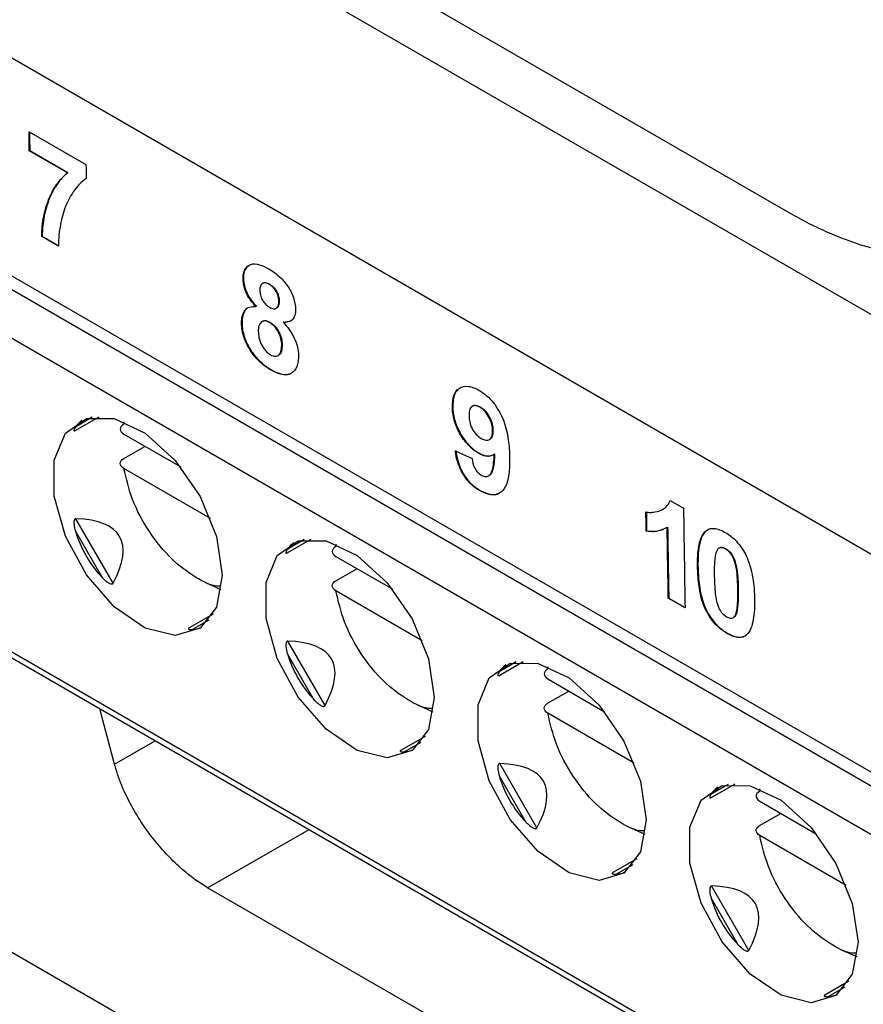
# Model space of a CAD drawing. Header units: millimetres. Extents: x 87 to 936, y -49 to 894.
# Tile 88 of 107: x 755 to 769, y 642 to 658. Entities that reach past the tile are written whole.
import ezdxf

# ---------------------------------------------------------------- set-up
doc = ezdxf.new("R2010")
doc.units = ezdxf.units.MM

msp = doc.modelspace()

# ---------------------------------------------------------------- linework, layer by layer
at = {"color": 7, "linetype": 'Continuous', "lineweight": 25}
for p, q in [((698.501, 693.993), (784.228, 644.504)), ((781.164, 642.273), (750.758, 659.826)), ((734.242, 659.357), (779.623, 633.159)), ((768.003, 654.777), (760.107, 659.335)), ((750.817, 656.158), (779.444, 639.631)), ((755.352, 656.114), (756.302, 655.565)), ((755.364, 655.798), (755.357, 655.794)), ((755.364, 655.798), (755.998, 655.432)), ((755.991, 655.428), (755.357, 655.794)), ((755.998, 655.432), (755.991, 655.428)), ((755.572, 654.369), (755.565, 654.365)), ((755.844, 654.204), (755.565, 654.365)), ((755.572, 654.369), (755.851, 654.208)), ((758.93, 653.66), (758.923, 653.656)), ((759.254, 653.588), (759.247, 653.584)), ((759.367, 653.572), (759.36, 653.568)), ((759.145, 653.201), (759.138, 653.197)), ((759.476, 653.169), (759.483, 653.173)), ((759.526, 653.292), (759.519, 653.288)), ((758.905, 652.923), (758.898, 652.919)), ((759.247, 652.953), (759.24, 652.949)), ((759.374, 652.933), (759.367, 652.929)), ((759.599, 652.939), (759.592, 652.935)), ((759.599, 652.939), (759.721, 652.961)), ((759.575, 652.562), (759.568, 652.558)), ((759.066, 652.449), (759.059, 652.444)), ((759.507, 652.379), (759.514, 652.383)), ((759.396, 652.14), (759.389, 652.136)), ((762.422, 651.525), (762.414, 651.521)), ((762.749, 651.539), (762.742, 651.535)), ((756.122, 651.128), (756.523, 651.36)), ((762.879, 651.523), (762.872, 651.519)), ((756.933, 651.234), (756.941, 651.275)), ((756.935, 651.069), (757.883, 650.522)), ((763.092, 651.13), (763.085, 651.126)), ((763.035, 650.981), (763.042, 650.985)), ((756.933, 650.662), (757.286, 650.866)), ((762.463, 650.791), (762.742, 650.665)), ((762.856, 650.755), (762.849, 650.75)), ((763.12, 650.739), (763.113, 650.735)), ((758.378, 649.665), (756.935, 650.497)), ((763.017, 650.372), (763.025, 650.376)), ((762.875, 650.132), (762.868, 650.128)), ((766.046, 649.961), (766.27, 649.832)), ((756.755, 648.582), (756.133, 649.658)), ((756.126, 649.45), (756.57, 648.68)), ((765.655, 649.455), (765.648, 649.451)), ((766.005, 649.518), (765.998, 649.514)), ((766.681, 649.471), (766.646, 649.456)), ((759.658, 649.087), (760.059, 649.319)), ((760.468, 649.193), (760.476, 649.234)), ((766.866, 649.171), (766.859, 649.167)), ((766.978, 649.156), (766.971, 649.152)), ((760.471, 649.028), (761.419, 648.481)), ((760.468, 648.621), (760.822, 648.825)), ((766.512, 648.868), (766.505, 648.864)), ((744.295, 648.647), (777.304, 629.591)), ((758.558, 648.473), (758.29, 648.593)), ((761.913, 647.624), (760.471, 648.456)), ((767.183, 648.478), (767.176, 648.474)), ((766.024, 648.335), (766.017, 648.331)), ((766.297, 648.17), (766.017, 648.331)), ((766.024, 648.335), (766.297, 648.178)), ((767.158, 648.095), (767.151, 648.091)), ((758.423, 648.069), (758.022, 647.837)), ((767.101, 648.008), (767.108, 648.012)), ((767.001, 647.75), (766.994, 647.746)), ((760.29, 646.541), (759.669, 647.617)), ((759.661, 647.409), (760.106, 646.639)), ((763.193, 647.046), (763.594, 647.278)), ((764.004, 647.152), (764.012, 647.193)), ((764.006, 646.987), (764.954, 646.44)), ((764.004, 646.58), (764.357, 646.784)), ((756.778, 645.565), (756.531, 646.49)), ((762.094, 646.432), (761.825, 646.552)), ((765.449, 645.583), (764.006, 646.415)), ((761.959, 646.028), (761.558, 645.796)), ((763.826, 644.5), (763.205, 645.576)), ((763.197, 645.368), (763.641, 644.598)), ((766.729, 645.005), (767.13, 645.237)), ((767.539, 645.111), (767.547, 645.152)), ((767.542, 644.946), (768.49, 644.399)), ((767.539, 644.539), (767.893, 644.743)), ((765.629, 644.391), (765.361, 644.511)), ((768.984, 643.542), (767.542, 644.374)), ((765.494, 643.987), (765.093, 643.755)), ((776.896, 632.787), (758.332, 643.504)), ((767.361, 642.459), (766.74, 643.535)), ((766.732, 643.327), (767.177, 642.557)), ((769.165, 642.35), (768.897, 642.47)), ((769.03, 641.946), (768.629, 641.714))]:
    msp.add_line(p, q, dxfattribs=at)
at = {"color": 8, "linetype": 'Continuous', "lineweight": 25}
for p, q in [((734.534, 665.332), (779.45, 639.403)), ((779.469, 638.575), (734.18, 664.72)), ((734.18, 659.494), (779.62, 633.262)), ((756.408, 651.351), (756.126, 651.188)), ((759.944, 649.31), (759.661, 649.147)), ((758.076, 647.811), (758.358, 647.974)), ((763.479, 647.269), (763.197, 647.106)), ((756.778, 645.565), (757.458, 645.955)), ((761.611, 645.77), (761.894, 645.933)), ((767.015, 645.228), (766.732, 645.065)), ((758.332, 643.504), (760.023, 644.474)), ((765.147, 643.729), (765.429, 643.892)), ((768.682, 641.688), (768.965, 641.851))]:
    msp.add_line(p, q, dxfattribs=at)
at = {"color": 7, "linetype": 'Continuous', "lineweight": 25, "flags": 128}
for points in [[(758.575, 648.718), (758.48, 648.183), (758.206, 647.831), (757.791, 647.709), (757.292, 647.833), (756.774, 648.187), (756.309, 648.723), (755.959, 649.369), (755.771, 650.037), (755.771, 650.637), (755.959, 651.088), (756.309, 651.33), (756.774, 651.328), (757.292, 651.085), (757.791, 650.632), (758.206, 650.031), (758.48, 649.363), (758.575, 648.718)], [(762.111, 646.677), (762.015, 646.142), (761.742, 645.79), (761.327, 645.668), (760.827, 645.792), (760.31, 646.146), (759.844, 646.682), (759.494, 647.328), (759.306, 647.996), (759.306, 648.596), (759.494, 649.047), (759.844, 649.289), (760.31, 649.287), (760.827, 649.044), (761.327, 648.591), (761.742, 647.99), (762.015, 647.322), (762.111, 646.677)], [(765.646, 644.636), (765.551, 644.101), (765.277, 643.749), (764.863, 643.626), (764.363, 643.751), (763.845, 644.105), (763.38, 644.641), (763.03, 645.287), (762.842, 645.955), (762.842, 646.555), (763.03, 647.006), (763.38, 647.247), (763.845, 647.246), (764.363, 647.003), (764.863, 646.55), (765.277, 645.949), (765.551, 645.281), (765.646, 644.636)], [(769.182, 642.595), (769.086, 642.06), (768.813, 641.708), (768.398, 641.585), (767.898, 641.71), (767.381, 642.064), (766.915, 642.6), (766.565, 643.246), (766.378, 643.914), (766.378, 644.514), (766.565, 644.965), (766.915, 645.206), (767.381, 645.205), (767.898, 644.962), (768.398, 644.509), (768.813, 643.908), (769.086, 643.24), (769.182, 642.595)]]:
    msp.add_lwpolyline(points, dxfattribs=at)
at = {"color": 7, "linetype": 'Continuous', "lineweight": 25}
for centre, major_axis, ratio, start_param, end_param in [((758.119, 650.087), (2.02, -1.057), 0.444531, 2.938632, 3.090972), ((748.4, 644.477), (8.463, 4.885), 0.204676, 5.967402, 6.598996), ((758.119, 650.087), (1.816, 1.049), 0.953495, 2.917197, 3.365347), ((761.655, 648.046), (2.02, -1.057), 0.444531, 2.938632, 3.090972), ((758.119, 650.087), (0.095, 2.277), 0.44448, 3.192324, 3.344497), ((751.935, 642.436), (8.463, 4.885), 0.204676, 5.967402, 6.598996), ((761.655, 648.046), (1.816, 1.049), 0.953495, 2.917197, 3.365347), ((765.19, 646.005), (2.02, -1.057), 0.444531, 2.938632, 3.090972), ((761.655, 648.046), (0.095, 2.277), 0.44448, 3.192324, 3.344497), ((755.471, 640.395), (8.463, 4.885), 0.204676, 5.967402, 6.598996), ((765.19, 646.005), (1.816, 1.049), 0.953495, 2.917197, 3.365347), ((768.726, 643.964), (2.02, -1.057), 0.444531, 2.938632, 3.090972), ((765.19, 646.005), (0.095, 2.277), 0.44448, 3.192324, 3.344497), ((759.006, 638.353), (8.463, 4.885), 0.204676, 5.967402, 6.598996), ((768.726, 643.964), (1.816, 1.049), 0.953495, 2.917197, 3.365347), ((768.726, 643.964), (0.095, 2.277), 0.44448, 3.192324, 3.344497)]:
    msp.add_ellipse(centre, major_axis=major_axis, ratio=ratio, start_param=start_param, end_param=end_param, dxfattribs=at)
for points in [[(755.357, 655.794), (755.356, 655.9), (755.354, 656.007), (755.352, 656.114)], [(755.36, 656.109), (755.361, 656.005), (755.363, 655.902), (755.364, 655.798)], [(756.302, 655.565), (756.304, 655.487), (756.305, 655.409), (756.306, 655.331)], [(765.648, 649.451), (765.647, 649.558), (765.645, 649.664), (765.643, 649.771)], [(765.65, 649.775), (765.652, 649.669), (765.654, 649.562), (765.655, 649.455)], [(766.27, 649.832), (766.278, 649.277), (766.287, 648.723), (766.297, 648.17)], [(766.017, 648.331), (766.01, 648.725), (766.004, 649.119), (765.998, 649.514)], [(766.005, 649.518), (766.011, 649.124), (766.018, 648.729), (766.024, 648.335)]]:
    msp.add_open_spline(points, degree=3, dxfattribs=at)
for points, knots in [([(773.264, 655.843), (773.237, 655.785), (773.184, 655.669), (773.096, 655.505), (773.001, 655.348), (772.9, 655.199), (772.792, 655.058), (772.678, 654.925), (772.458, 654.696), (772.103, 654.413), (771.634, 654.184), (771.187, 654.058), (770.783, 654.003), (770.36, 653.999), (769.916, 654.048), (769.454, 654.15), (769.028, 654.288), (768.652, 654.442), (768.327, 654.596), (768.111, 654.716), (768.003, 654.777)], [0, 0, 0, 0, 0.030428, 0.060812, 0.091194, 0.121613, 0.152111, 0.182728, 0.213503, 0.320363, 0.426719, 0.497341, 0.568001, 0.638605, 0.708979, 0.781724, 0.854499, 0.903197, 0.951643, 1, 1, 1, 1]), ([(755.565, 654.365), (755.566, 654.424), (755.568, 654.483), (755.579, 654.594), (755.587, 654.648), (755.618, 654.806), (755.647, 654.902), (755.721, 655.082), (755.765, 655.164), (755.867, 655.31), (755.926, 655.372), (755.991, 655.428)], [0, 0, 0, 0, 0.125, 0.125, 0.25, 0.25, 0.5, 0.5, 0.75, 0.75, 1, 1, 1, 1]), ([(755.998, 655.432), (755.933, 655.376), (755.873, 655.314), (755.771, 655.166), (755.727, 655.084), (755.653, 654.903), (755.624, 654.807), (755.594, 654.651), (755.586, 654.598), (755.575, 654.487), (755.573, 654.428), (755.572, 654.369)], [0, 0, 0, 0, 0.25, 0.25, 0.5, 0.5, 0.75, 0.75, 0.875, 0.875, 1, 1, 1, 1]), ([(756.306, 655.331), (756.227, 655.283), (756.165, 655.215), (756.054, 655.062), (756.005, 654.976), (755.927, 654.783), (755.898, 654.677), (755.866, 654.509), (755.857, 654.451), (755.846, 654.331), (755.844, 654.268), (755.844, 654.204)], [0, 0, 0, 0, 0.25, 0.25, 0.5, 0.5, 0.75, 0.75, 0.875, 0.875, 1, 1, 1, 1]), ([(758.923, 653.656), (758.923, 653.686), (758.924, 653.716), (758.934, 653.77), (758.942, 653.795), (758.975, 653.858), (759.01, 653.886), (759.093, 653.914), (759.142, 653.911), (759.247, 653.881), (759.3, 653.854), (759.354, 653.825)], [0, 0, 0, 0, 0.125, 0.125, 0.25, 0.25, 0.5, 0.5, 0.75, 0.75, 1, 1, 1, 1]), ([(759.028, 653.886), (759.005, 653.87), (758.957, 653.835), (758.931, 653.746), (758.93, 653.681), (758.93, 653.66)], [0, 0, 0, 0, 0.372464, 0.795752, 1, 1, 1, 1]), ([(759.354, 653.825), (759.408, 653.792), (759.461, 653.757), (759.564, 653.667), (759.615, 653.612), (759.701, 653.488), (759.738, 653.419), (759.786, 653.28), (759.796, 653.213), (759.798, 653.151)], [0, 0, 0, 0, 0.25, 0.25, 0.5, 0.5, 0.75, 0.75, 1, 1, 1, 1]), ([(758.93, 653.66), (758.932, 653.622), (758.935, 653.584), (758.955, 653.503), (758.97, 653.461), (759.027, 653.339), (759.085, 653.265), (759.145, 653.201)], [0, 0, 0, 0, 0.25, 0.25, 0.5, 0.5, 1, 1, 1, 1]), ([(759.138, 653.197), (759.108, 653.229), (759.079, 653.262), (759.026, 653.335), (759.002, 653.374), (758.963, 653.456), (758.949, 653.498), (758.929, 653.579), (758.925, 653.618), (758.923, 653.656)], [0, 0, 0, 0, 0.25, 0.25, 0.5, 0.5, 0.75, 0.75, 1, 1, 1, 1]), ([(759.36, 653.568), (759.338, 653.579), (759.317, 653.589), (759.276, 653.595), (759.258, 653.592), (759.229, 653.573), (759.218, 653.557), (759.204, 653.519), (759.203, 653.494), (759.203, 653.47)], [0, 0, 0, 0, 0.25, 0.25, 0.5, 0.5, 0.75, 0.75, 1, 1, 1, 1]), ([(759.254, 653.587), (759.265, 653.592), (759.287, 653.602), (759.328, 653.592), (759.355, 653.578), (759.367, 653.572)], [0, 0, 0, 0, 0.341852, 0.722041, 1, 1, 1, 1]), ([(759.519, 653.288), (759.518, 653.313), (759.516, 653.338), (759.502, 653.392), (759.491, 653.42), (759.461, 653.473), (759.443, 653.498), (759.403, 653.539), (759.381, 653.554), (759.36, 653.568)], [0, 0, 0, 0, 0.25, 0.25, 0.5, 0.5, 0.75, 0.75, 1, 1, 1, 1]), ([(759.367, 653.572), (759.388, 653.558), (759.409, 653.544), (759.45, 653.503), (759.468, 653.478), (759.497, 653.425), (759.509, 653.397), (759.523, 653.343), (759.525, 653.317), (759.526, 653.292)], [0, 0, 0, 0, 0.25, 0.25, 0.5, 0.5, 0.75, 0.75, 1, 1, 1, 1]), ([(759.203, 653.47), (759.204, 653.444), (759.205, 653.419), (759.219, 653.364), (759.229, 653.335), (759.259, 653.281), (759.278, 653.256), (759.319, 653.214), (759.341, 653.199), (759.363, 653.185)], [0, 0, 0, 0, 0.25, 0.25, 0.5, 0.5, 0.75, 0.75, 1, 1, 1, 1]), ([(758.898, 652.919), (758.898, 652.963), (758.901, 653.005), (758.921, 653.079), (758.937, 653.112), (758.978, 653.163), (759.005, 653.181), (759.067, 653.199), (759.102, 653.2), (759.138, 653.197)], [0, 0, 0, 0, 0.25, 0.25, 0.5, 0.5, 0.75, 0.75, 1, 1, 1, 1]), ([(759.008, 653.178), (759.008, 653.178), (758.973, 653.172), (758.936, 653.103), (758.906, 653.013), (758.905, 652.945), (758.905, 652.923)], [0, 0, 0, 0, 0.007019, 0.407292, 0.80546, 1, 1, 1, 1]), ([(759.363, 653.185), (759.385, 653.174), (759.406, 653.164), (759.447, 653.158), (759.466, 653.162), (759.495, 653.182), (759.505, 653.198), (759.518, 653.239), (759.519, 653.263), (759.519, 653.288)], [0, 0, 0, 0, 0.25, 0.25, 0.5, 0.5, 0.75, 0.75, 1, 1, 1, 1]), ([(759.526, 653.292), (759.525, 653.265), (759.522, 653.221), (759.502, 653.183), (759.486, 653.177), (759.481, 653.175)], [0, 0, 0, 0, 0.526943, 0.885297, 1, 1, 1, 1]), ([(759.798, 653.151), (759.797, 653.114), (759.795, 653.08), (759.776, 653.02), (759.762, 652.996), (759.724, 652.959), (759.701, 652.947), (759.65, 652.933), (759.621, 652.933), (759.592, 652.935)], [0, 0, 0, 0, 0.25, 0.25, 0.5, 0.5, 0.75, 0.75, 1, 1, 1, 1]), ([(759.059, 652.444), (759.034, 652.482), (759.01, 652.521), (758.969, 652.601), (758.952, 652.642), (758.925, 652.724), (758.915, 652.764), (758.901, 652.844), (758.899, 652.881), (758.898, 652.919)], [0, 0, 0, 0, 0.25, 0.25, 0.5, 0.5, 0.75, 0.75, 1, 1, 1, 1]), ([(758.905, 652.923), (758.906, 652.885), (758.908, 652.848), (758.922, 652.768), (758.932, 652.728), (758.959, 652.646), (758.977, 652.605), (759.017, 652.525), (759.041, 652.486), (759.066, 652.449)], [0, 0, 0, 0, 0.25, 0.25, 0.5, 0.5, 0.75, 0.75, 1, 1, 1, 1]), ([(759.367, 652.929), (759.34, 652.944), (759.312, 652.956), (759.261, 652.961), (759.24, 652.952), (759.208, 652.92), (759.196, 652.898), (759.18, 652.848), (759.177, 652.819), (759.176, 652.788)], [0, 0, 0, 0, 0.25, 0.25, 0.5, 0.5, 0.75, 0.75, 1, 1, 1, 1]), ([(759.248, 652.951), (759.258, 652.956), (759.279, 652.967), (759.324, 652.959), (759.358, 652.942), (759.374, 652.933)], [0, 0, 0, 0, 0.283199, 0.644513, 1, 1, 1, 1]), ([(759.568, 652.558), (759.567, 652.59), (759.563, 652.623), (759.547, 652.693), (759.534, 652.73), (759.497, 652.8), (759.475, 652.834), (759.424, 652.891), (759.396, 652.912), (759.367, 652.929)], [0, 0, 0, 0, 0.25, 0.25, 0.5, 0.5, 0.75, 0.75, 1, 1, 1, 1]), ([(759.374, 652.933), (759.402, 652.917), (759.431, 652.895), (759.482, 652.839), (759.504, 652.805), (759.54, 652.735), (759.554, 652.699), (759.57, 652.628), (759.574, 652.595), (759.575, 652.562)], [0, 0, 0, 0, 0.25, 0.25, 0.5, 0.5, 0.75, 0.75, 1, 1, 1, 1]), ([(759.592, 652.935), (759.628, 652.897), (759.662, 652.858), (759.725, 652.77), (759.754, 652.722), (759.799, 652.624), (759.817, 652.573), (759.841, 652.476), (759.846, 652.429), (759.847, 652.384)], [0, 0, 0, 0, 0.25, 0.25, 0.5, 0.5, 0.75, 0.75, 1, 1, 1, 1]), ([(759.176, 652.788), (759.178, 652.754), (759.18, 652.719), (759.196, 652.645), (759.208, 652.607), (759.245, 652.532), (759.268, 652.497), (759.321, 652.436), (759.351, 652.412), (759.38, 652.394)], [0, 0, 0, 0, 0.25, 0.25, 0.5, 0.5, 0.75, 0.75, 1, 1, 1, 1]), ([(759.38, 652.394), (759.409, 652.378), (759.438, 652.367), (759.489, 652.369), (759.511, 652.378), (759.56, 652.429), (759.568, 652.492), (759.568, 652.558)], [0, 0, 0, 0, 0.25, 0.25, 0.5, 0.5, 1, 1, 1, 1]), ([(759.575, 652.562), (759.573, 652.524), (759.571, 652.462), (759.545, 652.402), (759.52, 652.391), (759.512, 652.387)], [0, 0, 0, 0, 0.501676, 0.830836, 1, 1, 1, 1]), ([(759.389, 652.136), (759.33, 652.172), (759.271, 652.212), (759.158, 652.316), (759.106, 652.377), (759.059, 652.444)], [0, 0, 0, 0, 0.5, 0.5, 1, 1, 1, 1]), ([(759.066, 652.449), (759.09, 652.415), (759.114, 652.382), (759.167, 652.321), (759.194, 652.293), (759.278, 652.216), (759.337, 652.176), (759.396, 652.14)], [0, 0, 0, 0, 0.25, 0.25, 0.5, 0.5, 1, 1, 1, 1]), ([(759.847, 652.384), (759.847, 652.349), (759.846, 652.315), (759.838, 652.253), (759.83, 652.224), (759.8, 652.145), (759.766, 652.105), (759.679, 652.059), (759.627, 652.053), (759.512, 652.075), (759.45, 652.103), (759.389, 652.136)], [0, 0, 0, 0, 0.125, 0.125, 0.25, 0.25, 0.5, 0.5, 0.75, 0.75, 1, 1, 1, 1]), ([(759.396, 652.14), (759.466, 652.108), (759.582, 652.054), (759.697, 652.059), (759.729, 652.089), (759.733, 652.094)], [0, 0, 0, 0, 0.560953, 0.940812, 1, 1, 1, 1]), ([(762.414, 651.521), (762.415, 651.591), (762.42, 651.656), (762.458, 651.766), (762.489, 651.809), (762.574, 651.862), (762.625, 651.874), (762.71, 651.863), (762.739, 651.855), (762.8, 651.833), (762.831, 651.816), (762.862, 651.799)], [0, 0, 0, 0, 0.25, 0.25, 0.5, 0.5, 0.75, 0.75, 0.875, 0.875, 1, 1, 1, 1]), ([(762.55, 651.839), (762.528, 651.826), (762.472, 651.793), (762.427, 651.68), (762.423, 651.575), (762.422, 651.525)], [0, 0, 0, 0, 0.25184, 0.640373, 1, 1, 1, 1]), ([(762.862, 651.799), (762.904, 651.774), (762.945, 651.746), (763.026, 651.676), (763.065, 651.635), (763.17, 651.5), (763.231, 651.393), (763.31, 651.18), (763.333, 651.075), (763.361, 650.874), (763.367, 650.777), (763.369, 650.682)], [0, 0, 0, 0, 0.125, 0.125, 0.25, 0.25, 0.5, 0.5, 0.75, 0.75, 1, 1, 1, 1]), ([(762.422, 651.525), (762.424, 651.458), (762.431, 651.388), (762.471, 651.24), (762.502, 651.164), (762.583, 651.019), (762.632, 650.951), (762.712, 650.864), (762.74, 650.838), (762.797, 650.792), (762.827, 650.772), (762.856, 650.755)], [0, 0, 0, 0, 0.25, 0.25, 0.5, 0.5, 0.75, 0.75, 0.875, 0.875, 1, 1, 1, 1]), ([(762.872, 651.519), (762.845, 651.533), (762.819, 651.544), (762.769, 651.548), (762.747, 651.542), (762.715, 651.513), (762.706, 651.488), (762.695, 651.435), (762.694, 651.405), (762.694, 651.374)], [0, 0, 0, 0, 0.25, 0.25, 0.5, 0.5, 0.75, 0.75, 1, 1, 1, 1]), ([(762.751, 651.536), (762.758, 651.541), (762.778, 651.554), (762.823, 651.55), (762.86, 651.532), (762.879, 651.523)], [0, 0, 0, 0, 0.234498, 0.592714, 1, 1, 1, 1]), ([(762.849, 650.75), (762.82, 650.768), (762.791, 650.787), (762.734, 650.833), (762.705, 650.86), (762.625, 650.947), (762.576, 651.015), (762.496, 651.159), (762.464, 651.235), (762.435, 651.345), (762.427, 651.382), (762.417, 651.453), (762.416, 651.487), (762.414, 651.521)], [0, 0, 0, 0, 0.125, 0.125, 0.25, 0.25, 0.5, 0.5, 0.75, 0.75, 0.875, 0.875, 1, 1, 1, 1]), ([(762.694, 651.374), (762.695, 651.341), (762.697, 651.308), (762.712, 651.237), (762.723, 651.199), (762.761, 651.127), (762.785, 651.094), (762.838, 651.037), (762.867, 651.016), (762.895, 650.998)], [0, 0, 0, 0, 0.25, 0.25, 0.5, 0.5, 0.75, 0.75, 1, 1, 1, 1]), ([(763.085, 651.126), (763.084, 651.16), (763.081, 651.195), (763.064, 651.269), (763.05, 651.307), (763.01, 651.381), (762.986, 651.416), (762.946, 651.462), (762.932, 651.476), (762.902, 651.5), (762.887, 651.509), (762.872, 651.519)], [0, 0, 0, 0, 0.25, 0.25, 0.5, 0.5, 0.75, 0.75, 0.875, 0.875, 1, 1, 1, 1]), ([(762.879, 651.523), (762.909, 651.504), (762.938, 651.482), (762.992, 651.421), (763.016, 651.386), (763.056, 651.313), (763.071, 651.274), (763.088, 651.2), (763.091, 651.164), (763.092, 651.13)], [0, 0, 0, 0, 0.25, 0.25, 0.5, 0.5, 0.75, 0.75, 1, 1, 1, 1]), ([(756.933, 651.234), (756.895, 651.212), (756.874, 651.181), (756.876, 651.121), (756.898, 651.091), (756.935, 651.069)], [0, 0, 0, 0, 0.5, 0.5, 1, 1, 1, 1]), ([(756.126, 651.188), (756.12, 651.179), (756.108, 651.16), (756.1, 651.139), (756.101, 651.127), (756.106, 651.123), (756.113, 651.124), (756.118, 651.126), (756.121, 651.128), (756.122, 651.128)], [0, 0, 0, 0, 0.3141012, 0.6172783, 0.7637235, 0.8766948, 0.9380219, 0.9897696, 1, 1, 1, 1]), ([(762.895, 650.998), (762.922, 650.984), (762.948, 650.973), (762.998, 650.967), (763.021, 650.972), (763.057, 650.995), (763.069, 651.016), (763.083, 651.066), (763.085, 651.095), (763.085, 651.126)], [0, 0, 0, 0, 0.25, 0.25, 0.5, 0.5, 0.75, 0.75, 1, 1, 1, 1]), ([(763.092, 651.13), (763.09, 651.094), (763.086, 651.036), (763.06, 650.992), (763.043, 650.987), (763.041, 650.986)], [0, 0, 0, 0, 0.60586, 0.954334, 1, 1, 1, 1]), ([(762.868, 650.128), (762.817, 650.159), (762.767, 650.194), (762.67, 650.289), (762.625, 650.346), (762.553, 650.47), (762.525, 650.536), (762.485, 650.665), (762.473, 650.728), (762.463, 650.791)], [0, 0, 0, 0, 0.25, 0.25, 0.5, 0.5, 0.75, 0.75, 1, 1, 1, 1]), ([(762.47, 650.795), (762.48, 650.733), (762.491, 650.67), (762.532, 650.54), (762.559, 650.475), (762.632, 650.349), (762.676, 650.293), (762.773, 650.199), (762.824, 650.163), (762.875, 650.132)], [0, 0, 0, 0, 0.25, 0.25, 0.5, 0.5, 0.75, 0.75, 1, 1, 1, 1]), ([(763.113, 650.735), (763.096, 650.724), (763.079, 650.713), (763.039, 650.701), (763.018, 650.699), (762.973, 650.702), (762.948, 650.707), (762.899, 650.724), (762.874, 650.736), (762.849, 650.75)], [0, 0, 0, 0, 0.25, 0.25, 0.5, 0.5, 0.75, 0.75, 1, 1, 1, 1]), ([(762.856, 650.755), (762.907, 650.727), (762.957, 650.707), (763.025, 650.703), (763.047, 650.706), (763.086, 650.717), (763.103, 650.728), (763.12, 650.739)], [0, 0, 0, 0, 0.5, 0.5, 0.75, 0.75, 1, 1, 1, 1]), ([(762.903, 650.382), (762.924, 650.37), (762.946, 650.362), (762.986, 650.359), (763.003, 650.364), (763.033, 650.381), (763.046, 650.393), (763.066, 650.425), (763.073, 650.444), (763.091, 650.504), (763.098, 650.549), (763.108, 650.64), (763.111, 650.687), (763.113, 650.735)], [0, 0, 0, 0, 0.125, 0.125, 0.25, 0.25, 0.375, 0.375, 0.5, 0.5, 0.75, 0.75, 1, 1, 1, 1]), ([(763.12, 650.739), (763.118, 650.691), (763.112, 650.595), (763.093, 650.478), (763.063, 650.4), (763.032, 650.384), (763.023, 650.38)], [0, 0, 0, 0, 0.3350699, 0.6707113, 0.8976622, 1, 1, 1, 1]), ([(756.935, 650.497), (756.898, 650.519), (756.876, 650.549), (756.874, 650.61), (756.895, 650.64), (756.933, 650.662)], [0, 0, 0, 0, 0.5, 0.5, 1, 1, 1, 1]), ([(762.742, 650.665), (762.749, 650.613), (762.759, 650.557), (762.801, 650.477), (762.819, 650.452), (762.859, 650.411), (762.881, 650.396), (762.903, 650.382)], [0, 0, 0, 0, 0.5, 0.5, 0.75, 0.75, 1, 1, 1, 1]), ([(763.369, 650.682), (763.369, 650.585), (763.367, 650.49), (763.344, 650.315), (763.323, 650.232), (763.245, 650.106), (763.186, 650.068), (763.076, 650.055), (763.037, 650.06), (762.954, 650.084), (762.911, 650.104), (762.868, 650.128)], [0, 0, 0, 0, 0.25, 0.25, 0.5, 0.5, 0.75, 0.75, 0.875, 0.875, 1, 1, 1, 1]), ([(758.553, 648.534), (758.545, 648.534), (758.419, 648.523), (758.126, 648.671), (757.718, 648.973), (757.345, 649.433), (757.058, 649.969), (756.976, 650.325), (756.935, 650.497)], [0, 0, 0, 0, 0.0146952, 0.2070376, 0.3993799, 0.6035188, 0.8076577, 1, 1, 1, 1]), ([(762.875, 650.132), (762.932, 650.106), (763.046, 650.052), (763.161, 650.056), (763.201, 650.091), (763.206, 650.096)], [0, 0, 0, 0, 0.463565, 0.932238, 1, 1, 1, 1]), ([(765.643, 649.771), (765.665, 649.768), (765.688, 649.765), (765.73, 649.763), (765.75, 649.765), (765.811, 649.773), (765.849, 649.782), (765.921, 649.809), (765.954, 649.829), (766.008, 649.884), (766.03, 649.92), (766.046, 649.961)], [0, 0, 0, 0, 0.125, 0.125, 0.25, 0.25, 0.5, 0.5, 0.75, 0.75, 1, 1, 1, 1]), ([(756.133, 649.658), (756.126, 649.658), (756.118, 649.654), (756.108, 649.64), (756.105, 649.63), (756.1, 649.602), (756.101, 649.582), (756.106, 649.524), (756.115, 649.487), (756.126, 649.45)], [0, 0, 0, 0, 0.125, 0.125, 0.25, 0.25, 0.5, 0.5, 1, 1, 1, 1]), ([(765.998, 649.514), (765.949, 649.485), (765.896, 649.462), (765.778, 649.441), (765.714, 649.442), (765.648, 649.451)], [0, 0, 0, 0, 0.5, 0.5, 1, 1, 1, 1]), ([(765.655, 649.455), (765.688, 649.452), (765.754, 649.445), (765.869, 649.454), (765.94, 649.489), (765.986, 649.511)], [0, 0, 0, 0, 0.266674, 0.533511, 1, 1, 1, 1]), ([(766.505, 648.864), (766.504, 648.981), (766.507, 649.096), (766.535, 649.25), (766.547, 649.299), (766.583, 649.386), (766.608, 649.423), (766.638, 649.452)], [0, 0, 0, 0, 0.5, 0.5, 0.75, 0.75, 1, 1, 1, 1]), ([(766.646, 649.456), (766.615, 649.427), (766.591, 649.391), (766.554, 649.305), (766.542, 649.255), (766.514, 649.1), (766.511, 648.985), (766.512, 648.868)], [0, 0, 0, 0, 0.25, 0.25, 0.5, 0.5, 1, 1, 1, 1]), ([(766.638, 649.452), (766.658, 649.467), (766.68, 649.481), (766.728, 649.496), (766.756, 649.498), (766.813, 649.494), (766.842, 649.486), (766.904, 649.463), (766.936, 649.447), (766.967, 649.43)], [0, 0, 0, 0, 0.25, 0.25, 0.5, 0.5, 0.75, 0.75, 1, 1, 1, 1]), ([(766.967, 649.43), (766.999, 649.411), (767.03, 649.39), (767.093, 649.341), (767.123, 649.314), (767.181, 649.252), (767.209, 649.217), (767.259, 649.145), (767.281, 649.106), (767.302, 649.067)], [0, 0, 0, 0, 0.25, 0.25, 0.5, 0.5, 0.75, 0.75, 1, 1, 1, 1]), ([(759.661, 649.147), (759.655, 649.138), (759.643, 649.119), (759.636, 649.098), (759.637, 649.086), (759.641, 649.082), (759.648, 649.083), (759.654, 649.085), (759.657, 649.087), (759.658, 649.087)], [0, 0, 0, 0, 0.314101, 0.617278, 0.763723, 0.876695, 0.938022, 0.98977, 1, 1, 1, 1]), ([(760.468, 649.193), (760.431, 649.171), (760.41, 649.14), (760.411, 649.08), (760.433, 649.05), (760.471, 649.028)], [0, 0, 0, 0, 0.5, 0.5, 1, 1, 1, 1]), ([(766.809, 649.084), (766.802, 649.056), (766.797, 649.026), (766.793, 648.995), (766.79, 648.963), (766.788, 648.931), (766.786, 648.899), (766.783, 648.834), (766.784, 648.767), (766.784, 648.7)], [0, 0, 0, 0, 0.0001255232, 0.0001255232, 0.0001255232, 0.0002506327, 0.0002506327, 0.0002506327, 0.0004998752, 0.0004998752, 0.0004998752, 0.0004998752]), ([(766.971, 649.152), (766.952, 649.163), (766.932, 649.171), (766.895, 649.177), (766.878, 649.176), (766.835, 649.156), (766.821, 649.12), (766.809, 649.084)], [0, 0, 0, 0, 0.25, 0.25, 0.5, 0.5, 1, 1, 1, 1]), ([(766.867, 649.17), (766.868, 649.171), (766.88, 649.184), (766.916, 649.182), (766.954, 649.17), (766.974, 649.159), (766.978, 649.156)], [0, 0, 0, 0, 0.0440297, 0.4952275, 0.902175, 1, 1, 1, 1]), ([(767.176, 648.474), (767.174, 648.586), (767.171, 648.7), (767.148, 648.851), (767.141, 648.882), (767.124, 648.944), (767.114, 648.976), (767.085, 649.038), (767.066, 649.068), (767.021, 649.118), (766.996, 649.137), (766.971, 649.152)], [0, 0, 0, 0, 0.5, 0.5, 0.625, 0.625, 0.75, 0.75, 0.875, 0.875, 1, 1, 1, 1]), ([(766.978, 649.156), (767.003, 649.141), (767.027, 649.123), (767.072, 649.073), (767.092, 649.043), (767.121, 648.98), (767.131, 648.948), (767.148, 648.886), (767.155, 648.854), (767.178, 648.704), (767.181, 648.59), (767.183, 648.478)], [0, 0, 0, 0, 0.125, 0.125, 0.25, 0.25, 0.375, 0.375, 0.5, 0.5, 1, 1, 1, 1]), ([(767.302, 649.067), (767.334, 649.001), (767.36, 648.936), (767.399, 648.807), (767.413, 648.742), (767.445, 648.552), (767.453, 648.43), (767.455, 648.313)], [0, 0, 0, 0, 0.25, 0.25, 0.5, 0.5, 1, 1, 1, 1]), ([(766.994, 647.746), (766.953, 647.771), (766.911, 647.799), (766.831, 647.869), (766.792, 647.911), (766.685, 648.047), (766.626, 648.156), (766.556, 648.368), (766.536, 648.473), (766.512, 648.673), (766.507, 648.769), (766.505, 648.864)], [0, 0, 0, 0, 0.125, 0.125, 0.25, 0.25, 0.5, 0.5, 0.75, 0.75, 1, 1, 1, 1]), ([(766.512, 648.868), (766.514, 648.773), (766.519, 648.676), (766.543, 648.475), (766.563, 648.372), (766.634, 648.158), (766.692, 648.052), (766.798, 647.915), (766.837, 647.874), (766.918, 647.804), (766.959, 647.776), (767.001, 647.75)], [0, 0, 0, 0, 0.25, 0.25, 0.5, 0.5, 0.75, 0.75, 0.875, 0.875, 1, 1, 1, 1]), ([(756.57, 648.68), (756.586, 648.663), (756.602, 648.647), (756.619, 648.633), (756.636, 648.618), (756.653, 648.604), (756.672, 648.593), (756.681, 648.587), (756.69, 648.582), (756.7, 648.578), (756.707, 648.575), (756.715, 648.572), (756.723, 648.571), (756.727, 648.57), (756.731, 648.57), (756.735, 648.57), (756.739, 648.571), (756.742, 648.571), (756.745, 648.573), (756.748, 648.574), (756.75, 648.576), (756.752, 648.578), (756.753, 648.58), (756.754, 648.581), (756.755, 648.582)], [0, 0, 0, 0, 0.0000683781, 0.0000683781, 0.0000683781, 0.0001344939, 0.0001344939, 0.0001344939, 0.0001663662, 0.0001663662, 0.0001663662, 0.0001910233, 0.0001910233, 0.0001910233, 0.000204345, 0.000204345, 0.000204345, 0.0002156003, 0.0002156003, 0.0002156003, 0.0002269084, 0.0002269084, 0.0002269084, 0.0002330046, 0.0002330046, 0.0002330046, 0.0002330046]), ([(760.471, 648.456), (760.433, 648.478), (760.411, 648.508), (760.41, 648.569), (760.431, 648.599), (760.468, 648.621)], [0, 0, 0, 0, 0.5, 0.5, 1, 1, 1, 1]), ([(766.784, 648.7), (766.786, 648.643), (766.787, 648.587), (766.794, 648.472), (766.798, 648.414), (766.817, 648.293), (766.833, 648.23), (766.875, 648.136), (766.895, 648.107), (766.94, 648.057), (766.965, 648.038), (766.989, 648.023)], [0, 0, 0, 0, 0.25, 0.25, 0.5, 0.5, 0.75, 0.75, 0.875, 0.875, 1, 1, 1, 1]), ([(762.089, 646.493), (762.08, 646.493), (761.955, 646.482), (761.661, 646.63), (761.254, 646.932), (760.881, 647.392), (760.594, 647.928), (760.511, 648.284), (760.471, 648.456)], [0, 0, 0, 0, 0.014695, 0.207038, 0.39938, 0.603519, 0.807658, 1, 1, 1, 1]), ([(767.151, 648.091), (767.158, 648.119), (767.164, 648.149), (767.167, 648.18), (767.17, 648.211), (767.172, 648.243), (767.174, 648.276), (767.177, 648.34), (767.176, 648.407), (767.176, 648.474)], [0, 0, 0, 0, 0.0001250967, 0.0001250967, 0.0001250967, 0.0002497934, 0.0002497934, 0.0002497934, 0.0004982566, 0.0004982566, 0.0004982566, 0.0004982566]), ([(767.183, 648.478), (767.183, 648.411), (767.184, 648.344), (767.178, 648.214), (767.172, 648.151), (767.158, 648.095)], [0, 0, 0, 0, 0.5, 0.5, 1, 1, 1, 1]), ([(767.455, 648.313), (767.456, 648.195), (767.453, 648.081), (767.425, 647.925), (767.413, 647.876), (767.378, 647.789), (767.353, 647.752), (767.322, 647.723)], [0, 0, 0, 0, 0.5, 0.5, 0.75, 0.75, 1, 1, 1, 1]), ([(766.989, 648.023), (767.009, 648.012), (767.029, 648.004), (767.066, 647.998), (767.083, 647.999), (767.126, 648.02), (767.139, 648.055), (767.151, 648.091)], [0, 0, 0, 0, 0.25, 0.25, 0.5, 0.5, 1, 1, 1, 1]), ([(767.158, 648.095), (767.153, 648.077), (767.142, 648.042), (767.119, 648.023), (767.108, 648.014)], [0, 0, 0, 0, 0.5256141, 1, 1, 1, 1]), ([(758.035, 647.843), (758.026, 647.84), (758.018, 647.835), (758.01, 647.828), (758.01, 647.825), (758.011, 647.818), (758.017, 647.815), (758.038, 647.81), (758.056, 647.809), (758.076, 647.811)], [0, 0, 0, 0, 0.125, 0.125, 0.25, 0.25, 0.5, 0.5, 1, 1, 1, 1]), ([(767.001, 647.75), (767.033, 647.733), (767.064, 647.717), (767.126, 647.694), (767.156, 647.686), (767.213, 647.681), (767.24, 647.683), (767.289, 647.698), (767.31, 647.712), (767.329, 647.728)], [0, 0, 0, 0, 0.25, 0.25, 0.5, 0.5, 0.75, 0.75, 1, 1, 1, 1]), ([(759.669, 647.617), (759.661, 647.617), (759.654, 647.613), (759.644, 647.599), (759.641, 647.589), (759.636, 647.561), (759.636, 647.541), (759.641, 647.483), (759.65, 647.446), (759.661, 647.409)], [0, 0, 0, 0, 0.125, 0.125, 0.25, 0.25, 0.5, 0.5, 1, 1, 1, 1]), ([(767.322, 647.723), (767.302, 647.708), (767.282, 647.694), (767.233, 647.679), (767.206, 647.677), (767.149, 647.682), (767.119, 647.69), (767.057, 647.712), (767.026, 647.729), (766.994, 647.746)], [0, 0, 0, 0, 0.25, 0.25, 0.5, 0.5, 0.75, 0.75, 1, 1, 1, 1]), ([(763.197, 647.106), (763.191, 647.097), (763.179, 647.078), (763.171, 647.057), (763.172, 647.045), (763.177, 647.041), (763.184, 647.042), (763.189, 647.044), (763.193, 647.046), (763.193, 647.046)], [0, 0, 0, 0, 0.3141012, 0.6172783, 0.7637235, 0.8766948, 0.9380219, 0.9897696, 1, 1, 1, 1]), ([(764.004, 647.152), (763.966, 647.13), (763.945, 647.099), (763.947, 647.039), (763.969, 647.009), (764.006, 646.987)], [0, 0, 0, 0, 0.5, 0.5, 1, 1, 1, 1]), ([(760.106, 646.639), (760.121, 646.622), (760.137, 646.606), (760.155, 646.591), (760.171, 646.577), (760.189, 646.563), (760.207, 646.552), (760.216, 646.546), (760.226, 646.541), (760.235, 646.537), (760.243, 646.534), (760.251, 646.531), (760.258, 646.53), (760.263, 646.529), (760.267, 646.529), (760.271, 646.529), (760.274, 646.53), (760.278, 646.53), (760.28, 646.532), (760.283, 646.533), (760.286, 646.535), (760.287, 646.537), (760.289, 646.539), (760.289, 646.54), (760.29, 646.541)], [0, 0, 0, 0, 0.0000683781, 0.0000683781, 0.0000683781, 0.0001344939, 0.0001344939, 0.0001344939, 0.0001663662, 0.0001663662, 0.0001663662, 0.0001910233, 0.0001910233, 0.0001910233, 0.000204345, 0.000204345, 0.000204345, 0.0002156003, 0.0002156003, 0.0002156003, 0.0002269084, 0.0002269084, 0.0002269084, 0.0002330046, 0.0002330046, 0.0002330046, 0.0002330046]), ([(764.006, 646.415), (763.969, 646.437), (763.947, 646.467), (763.945, 646.528), (763.966, 646.558), (764.004, 646.58)], [0, 0, 0, 0, 0.5, 0.5, 1, 1, 1, 1]), ([(765.625, 644.452), (765.616, 644.452), (765.49, 644.441), (765.197, 644.589), (764.789, 644.891), (764.416, 645.351), (764.129, 645.887), (764.047, 646.243), (764.006, 646.415)], [0, 0, 0, 0, 0.014695, 0.207038, 0.39938, 0.603519, 0.807658, 1, 1, 1, 1]), ([(761.57, 645.802), (761.561, 645.799), (761.553, 645.794), (761.546, 645.787), (761.545, 645.784), (761.547, 645.777), (761.553, 645.774), (761.573, 645.769), (761.592, 645.768), (761.611, 645.77)], [0, 0, 0, 0, 0.125, 0.125, 0.25, 0.25, 0.5, 0.5, 1, 1, 1, 1]), ([(758.332, 643.504), (758.297, 643.524), (758.229, 643.565), (758.126, 643.636), (758.023, 643.713), (757.921, 643.798), (757.771, 643.932), (757.58, 644.128), (757.361, 644.396), (757.166, 644.681), (757.019, 644.944), (756.911, 645.175), (756.834, 645.373), (756.797, 645.501), (756.778, 645.565)], [0, 0, 0, 0, 0.051655, 0.103006, 0.154325, 0.20589, 0.257969, 0.382121, 0.506063, 0.628129, 0.750586, 0.8336, 0.916374, 1, 1, 1, 1]), ([(763.205, 645.576), (763.197, 645.576), (763.189, 645.572), (763.179, 645.558), (763.176, 645.548), (763.171, 645.52), (763.172, 645.5), (763.177, 645.442), (763.186, 645.405), (763.197, 645.368)], [0, 0, 0, 0, 0.125, 0.125, 0.25, 0.25, 0.5, 0.5, 1, 1, 1, 1]), ([(766.732, 645.065), (766.726, 645.056), (766.715, 645.037), (766.707, 645.016), (766.708, 645.004), (766.712, 645), (766.719, 645.001), (766.725, 645.003), (766.728, 645.005), (766.729, 645.005)], [0, 0, 0, 0, 0.314101, 0.617278, 0.763723, 0.876695, 0.938022, 0.98977, 1, 1, 1, 1]), ([(767.539, 645.111), (767.502, 645.089), (767.481, 645.058), (767.482, 644.998), (767.504, 644.968), (767.542, 644.946)], [0, 0, 0, 0, 0.5, 0.5, 1, 1, 1, 1]), ([(763.641, 644.598), (763.657, 644.581), (763.673, 644.565), (763.69, 644.55), (763.707, 644.536), (763.724, 644.522), (763.743, 644.511), (763.752, 644.505), (763.761, 644.5), (763.771, 644.496), (763.778, 644.493), (763.786, 644.49), (763.794, 644.489), (763.798, 644.488), (763.802, 644.488), (763.806, 644.488), (763.81, 644.489), (763.813, 644.489), (763.816, 644.491), (763.819, 644.492), (763.821, 644.494), (763.823, 644.496), (763.824, 644.497), (763.825, 644.499), (763.826, 644.5)], [0, 0, 0, 0, 0.0000683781, 0.0000683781, 0.0000683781, 0.0001344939, 0.0001344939, 0.0001344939, 0.0001663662, 0.0001663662, 0.0001663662, 0.0001910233, 0.0001910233, 0.0001910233, 0.000204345, 0.000204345, 0.000204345, 0.0002156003, 0.0002156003, 0.0002156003, 0.0002269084, 0.0002269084, 0.0002269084, 0.0002330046, 0.0002330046, 0.0002330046, 0.0002330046]), ([(767.542, 644.374), (767.504, 644.396), (767.482, 644.426), (767.481, 644.487), (767.502, 644.517), (767.539, 644.539)], [0, 0, 0, 0, 0.5, 0.5, 1, 1, 1, 1]), ([(769.16, 642.411), (769.151, 642.411), (769.026, 642.4), (768.732, 642.548), (768.325, 642.85), (767.952, 643.31), (767.665, 643.846), (767.582, 644.202), (767.542, 644.374)], [0, 0, 0, 0, 0.014695, 0.207038, 0.39938, 0.603519, 0.807658, 1, 1, 1, 1]), ([(765.106, 643.761), (765.097, 643.758), (765.089, 643.753), (765.081, 643.746), (765.081, 643.743), (765.082, 643.736), (765.088, 643.733), (765.109, 643.728), (765.127, 643.727), (765.147, 643.729)], [0, 0, 0, 0, 0.125, 0.125, 0.25, 0.25, 0.5, 0.5, 1, 1, 1, 1]), ([(766.74, 643.535), (766.732, 643.535), (766.725, 643.531), (766.715, 643.517), (766.712, 643.507), (766.707, 643.479), (766.707, 643.459), (766.712, 643.401), (766.721, 643.364), (766.732, 643.327)], [0, 0, 0, 0, 0.125, 0.125, 0.25, 0.25, 0.5, 0.5, 1, 1, 1, 1]), ([(767.177, 642.557), (767.192, 642.54), (767.209, 642.524), (767.226, 642.509), (767.242, 642.495), (767.26, 642.481), (767.278, 642.47), (767.287, 642.464), (767.297, 642.459), (767.306, 642.455), (767.314, 642.452), (767.322, 642.449), (767.329, 642.448), (767.334, 642.447), (767.338, 642.447), (767.342, 642.447), (767.345, 642.448), (767.349, 642.448), (767.351, 642.45), (767.354, 642.451), (767.357, 642.453), (767.359, 642.455), (767.36, 642.456), (767.36, 642.458), (767.361, 642.459)], [0, 0, 0, 0, 0.0000683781, 0.0000683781, 0.0000683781, 0.0001344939, 0.0001344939, 0.0001344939, 0.0001663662, 0.0001663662, 0.0001663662, 0.0001910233, 0.0001910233, 0.0001910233, 0.000204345, 0.000204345, 0.000204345, 0.0002156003, 0.0002156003, 0.0002156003, 0.0002269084, 0.0002269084, 0.0002269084, 0.0002330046, 0.0002330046, 0.0002330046, 0.0002330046]), ([(768.641, 641.72), (768.632, 641.717), (768.625, 641.712), (768.617, 641.705), (768.616, 641.702), (768.618, 641.695), (768.624, 641.692), (768.644, 641.687), (768.663, 641.686), (768.682, 641.688)], [0, 0, 0, 0, 0.125, 0.125, 0.25, 0.25, 0.5, 0.5, 1, 1, 1, 1])]:
    msp.add_open_spline(points, degree=3, knots=knots, dxfattribs=at)

doc.saveas('drawing.dxf')
